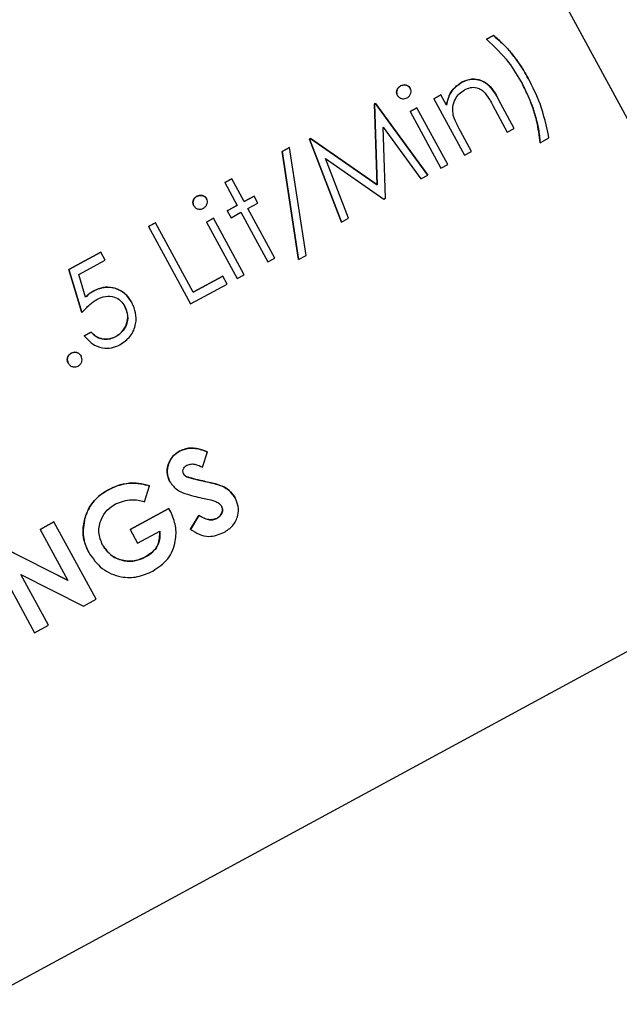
# Model space of a CAD drawing. Header units: inches. Extents: x 0.6 to 33.8, y 0 to 21.7.
# Tile 76 of 210: x 13.098 to 13.208, y 15.622 to 15.803. Entities that reach past the tile are written whole.
import ezdxf

# ---------------------------------------------------------------- set-up
doc = ezdxf.new("R2010")
doc.units = ezdxf.units.IN
doc.header["$MEASUREMENT"] = 0
doc.layers.add('FORMAT', color=7, linetype='Continuous')
doc.styles.add('SLDTEXTSTYLE3', font='TXT', dxfattribs={"width": 0.75})
doc.dimstyles.new('SLDDIMSTYLE0', dxfattribs={"dimtxt": 0.125, "dimasz": 0.13, "dimexe": 0, "dimexo": 0.0625, "dimgap": 0.03125, "dimtad": 0, "dimtih": 1, "dimtoh": 1, "dimdec": 1, "dimlfac": 4, "dimrnd": 1e-09, "dimzin": 12, "dimdsep": 46, "dimtxsty": 'SLDTEXTSTYLE3', "dimsah": 1, "dimcen": 0.09, "dimadec": 0, "dimazin": 3, "dimtfac": 1, "dimtdec": 1, "dimtofl": 0, "dimtmove": 0, "dimatfit": 3, "dimfxl": 1, "dimfrac": 2, "dimtolj": 1, "dimtzin": 12, "dimarcsym": 0})

# ---------------------------------------------------------------- blocks, each defined once
blk = doc.blocks.new('_D_1')
at = {"layer": 'FORMAT'}
for p, q in [((6.14175, 17.34011), (2.54818, 17.34011)), ((2.67318, 17.34011), (2.67318, 11.07473)), ((2.48846, 11.04934), (2.45037, 11.04934)), ((2.45037, 11.04934), (2.45037, 10.85091)), ((2.8579, 11.04934), (2.89599, 11.04934)), ((2.89599, 11.04934), (2.89599, 10.85091)), ((2.45037, 10.85091), (2.48846, 10.85091)), ((2.89599, 10.85091), (2.8579, 10.85091)), ((2.67318, 4.39851), (2.67318, 10.66388)), ((13.15451, 4.39851), (2.54818, 4.39851))]:
    blk.add_line(p, q, dxfattribs=at)
for points in [[(2.67318, 17.34011), (2.65318, 17.21011), (2.69318, 17.21011)], [(2.67318, 4.39851), (2.69318, 4.52851), (2.65318, 4.52851)]]:
    blk.add_solid(points, dxfattribs=at)
at = {"layer": 'FORMAT', "char_height": 0.125, "attachment_point": 1, "style": 'SLDTEXTSTYLE3'}
for s, insert in [('1315', (2.48846, 11.01204)), ('51.8', (2.51155, 10.82502))]:
    blk.add_mtext(s, dxfattribs=dict(at, insert=insert))

msp = doc.modelspace()

# ---------------------------------------------------------------- linework, layer by layer
at = {"color": 7, "linetype": 'Continuous'}
for p, q in [((13.23902, 15.7309), (13.06627, 16.04953)), ((13.18383, 15.79947), (13.18511, 15.80016)), ((13.18512, 15.80016), (13.18383, 15.79946)), ((13.18383, 15.79946), (13.18383, 15.79947)), ((13.18512, 15.80016), (13.18511, 15.80016)), ((13.17928, 15.79155), (13.17928, 15.79155)), ((13.19157, 15.79219), (13.19157, 15.79219)), ((13.16799, 15.79087), (13.16798, 15.79088)), ((13.16978, 15.79042), (13.16978, 15.79042)), ((13.1674, 15.78912), (13.1674, 15.78913)), ((13.17413, 15.78852), (13.17541, 15.78921)), ((13.17541, 15.78921), (13.17413, 15.78852)), ((13.17413, 15.78852), (13.17979, 15.77808)), ((13.17413, 15.78852), (13.17413, 15.78852)), ((13.17643, 15.78733), (13.17541, 15.78921)), ((13.17541, 15.78921), (13.17541, 15.78921)), ((13.18605, 15.78837), (13.18605, 15.78838)), ((13.18894, 15.78304), (13.18605, 15.78837)), ((13.16318, 15.78756), (13.16337, 15.78766)), ((13.16337, 15.78766), (13.16318, 15.78756)), ((13.16365, 15.77265), (13.16318, 15.78756)), ((13.16318, 15.78756), (13.16365, 15.77265)), ((13.16318, 15.78756), (13.16318, 15.78756)), ((13.16337, 15.78766), (13.17301, 15.77441)), ((13.17301, 15.7744), (13.16337, 15.78766)), ((13.16337, 15.78766), (13.16337, 15.78766)), ((13.16973, 15.78614), (13.17101, 15.78683)), ((13.17101, 15.78683), (13.16973, 15.78613)), ((13.16973, 15.78613), (13.16973, 15.78614)), ((13.16973, 15.78613), (13.17539, 15.77569)), ((13.17101, 15.78683), (13.17101, 15.78683)), ((13.17667, 15.77639), (13.17101, 15.78683)), ((13.185, 15.78726), (13.18766, 15.78235)), ((13.16478, 15.78324), (13.17172, 15.77371)), ((13.1652, 15.77017), (13.16478, 15.78324)), ((13.18107, 15.77877), (13.17902, 15.78255)), ((13.18766, 15.78235), (13.18894, 15.78304)), ((13.15122, 15.78107), (13.1514, 15.78117)), ((13.1514, 15.78117), (13.15122, 15.78107)), ((13.15707, 15.76577), (13.15122, 15.78107)), ((13.15122, 15.78107), (13.15122, 15.78107)), ((13.15122, 15.78107), (13.15708, 15.76576)), ((13.1514, 15.78117), (13.16365, 15.77265)), ((13.1514, 15.78117), (13.1514, 15.78117)), ((13.16365, 15.77265), (13.1514, 15.78117)), ((13.19369, 15.7804), (13.19534, 15.7813)), ((13.14613, 15.77879), (13.14748, 15.77952)), ((13.14919, 15.75889), (13.14613, 15.77879)), ((13.14614, 15.77879), (13.14613, 15.77879)), ((13.14749, 15.77952), (13.14614, 15.77879)), ((13.14614, 15.77879), (13.14919, 15.75889)), ((13.14749, 15.77952), (13.14748, 15.77952)), ((13.15055, 15.75962), (13.14749, 15.77952)), ((13.17979, 15.77808), (13.18107, 15.77877)), ((13.19369, 15.7804), (13.19369, 15.78041)), ((13.15415, 15.77751), (13.16491, 15.77001)), ((13.15837, 15.76646), (13.15415, 15.77751)), ((13.17539, 15.77569), (13.17667, 15.77639)), ((13.13558, 15.77307), (13.13686, 15.77377)), ((13.13686, 15.77376), (13.13558, 15.77307)), ((13.13686, 15.77376), (13.13686, 15.77377)), ((13.13915, 15.76955), (13.13686, 15.77376)), ((13.17172, 15.77371), (13.17301, 15.7744)), ((13.17301, 15.7744), (13.17301, 15.77441)), ((13.13558, 15.77307), (13.13558, 15.77307)), ((13.13558, 15.77307), (13.13787, 15.76885)), ((13.16365, 15.77265), (13.16365, 15.77265)), ((13.13044, 15.77052), (13.13044, 15.77052)), ((13.13223, 15.77006), (13.13223, 15.77006)), ((13.13914, 15.76955), (13.14098, 15.77055)), ((13.14098, 15.77054), (13.13915, 15.76955)), ((13.14098, 15.77054), (13.14098, 15.77055)), ((13.14167, 15.76926), (13.14098, 15.77054)), ((13.16491, 15.77001), (13.1652, 15.77017)), ((13.12985, 15.76877), (13.12985, 15.76877)), ((13.13603, 15.76787), (13.13786, 15.76886)), ((13.13787, 15.76885), (13.13603, 15.76786)), ((13.13603, 15.76786), (13.13603, 15.76787)), ((13.13603, 15.76786), (13.13673, 15.76658)), ((13.13984, 15.76827), (13.14167, 15.76926)), ((13.14481, 15.75911), (13.13984, 15.76827)), ((13.13219, 15.76578), (13.13347, 15.76648)), ((13.13347, 15.76647), (13.13219, 15.76578)), ((13.13347, 15.76647), (13.13347, 15.76648)), ((13.13913, 15.75603), (13.13347, 15.76647)), ((13.13673, 15.76658), (13.13856, 15.76757)), ((13.13856, 15.76757), (13.14352, 15.75842)), ((13.15708, 15.76576), (13.15837, 15.76646)), ((13.12149, 15.76496), (13.12277, 15.76565)), ((13.12278, 15.76565), (13.12149, 15.76496)), ((13.12149, 15.76496), (13.12924, 15.75067)), ((13.12149, 15.76496), (13.12149, 15.76496)), ((13.12278, 15.76565), (13.12277, 15.76565)), ((13.12973, 15.75283), (13.12278, 15.76565)), ((13.13219, 15.76578), (13.13785, 15.75534)), ((13.13219, 15.76578), (13.13219, 15.76578)), ((13.15708, 15.76576), (13.15707, 15.76577)), ((13.10684, 15.75702), (13.1127, 15.76019)), ((13.1127, 15.76019), (13.10684, 15.75701)), ((13.10864, 15.75609), (13.1135, 15.75872)), ((13.1127, 15.76019), (13.1127, 15.76019)), ((13.1135, 15.75872), (13.1127, 15.76019)), ((13.14352, 15.75842), (13.14481, 15.75911)), ((13.14919, 15.75889), (13.15055, 15.75962)), ((13.14919, 15.75889), (13.14919, 15.75889)), ((13.10925, 15.74908), (13.10684, 15.75702)), ((13.10684, 15.75701), (13.10684, 15.75702)), ((13.10684, 15.75701), (13.10925, 15.74908)), ((13.10991, 15.75192), (13.10864, 15.75609)), ((13.12972, 15.75284), (13.13522, 15.75581)), ((13.13522, 15.75581), (13.12973, 15.75283)), ((13.13601, 15.75435), (13.13522, 15.75581)), ((13.13522, 15.75581), (13.13522, 15.75581)), ((13.13785, 15.75534), (13.13913, 15.75603)), ((13.12924, 15.75067), (13.13601, 15.75435)), ((13.11144, 15.75311), (13.11144, 15.75311)), ((13.11847, 15.75087), (13.11846, 15.75087)), ((13.10925, 15.74908), (13.10925, 15.74908)), ((13.10967, 15.74481), (13.11095, 15.7455)), ((13.11095, 15.7455), (13.10967, 15.7448)), ((13.10967, 15.7448), (13.10967, 15.74481)), ((13.11095, 15.7455), (13.11095, 15.7455)), ((13.11549, 15.74464), (13.11549, 15.74465)), ((13.10726, 15.7416), (13.10726, 15.7416)), ((13.1091, 15.74105), (13.10909, 15.74106)), ((13.10671, 15.73976), (13.10671, 15.73977)), ((13.12724, 15.72353), (13.12724, 15.72353)), ((13.13145, 15.7206), (13.13242, 15.72339)), ((13.13242, 15.72339), (13.13242, 15.72339)), ((13.12856, 15.71883), (13.12856, 15.71883)), ((13.11797, 15.71763), (13.11797, 15.71763)), ((13.12078, 15.71421), (13.12172, 15.71712)), ((13.12172, 15.71712), (13.12171, 15.71712)), ((13.12546, 15.71787), (13.12545, 15.71787)), ((13.1315, 15.71804), (13.1315, 15.71804)), ((13.13424, 15.71739), (13.13423, 15.71739)), ((13.11412, 15.71641), (13.11412, 15.71642)), ((13.13749, 15.71491), (13.13749, 15.71492)), ((13.11812, 15.70911), (13.12524, 15.71297)), ((13.12525, 15.71297), (13.11812, 15.7091)), ((13.12524, 15.71297), (13.12559, 15.71237)), ((13.12525, 15.71297), (13.12524, 15.71297)), ((13.1256, 15.71237), (13.12525, 15.71297)), ((13.1256, 15.71237), (13.12559, 15.71237)), ((13.12925, 15.70913), (13.13077, 15.7117)), ((13.13077, 15.7117), (13.12925, 15.70912)), ((13.13077, 15.7117), (13.13077, 15.7117)), ((13.10153, 15.70912), (13.10409, 15.71051)), ((13.10409, 15.7105), (13.10153, 15.70911)), ((13.10409, 15.7105), (13.10409, 15.71051)), ((13.11184, 15.69622), (13.10409, 15.7105)), ((13.10969, 15.71078), (13.10969, 15.71078)), ((13.13411, 15.71114), (13.1341, 15.71114)), ((13.10153, 15.70911), (13.10153, 15.70912)), ((13.10153, 15.70911), (13.10663, 15.69971)), ((13.11812, 15.7091), (13.11812, 15.70911)), ((13.11812, 15.7091), (13.11951, 15.70654)), ((13.11951, 15.70654), (13.12361, 15.70876)), ((13.12925, 15.70912), (13.12925, 15.70913)), ((13.09274, 15.70435), (13.10048, 15.69006)), ((13.09505, 15.7056), (13.10662, 15.69972)), ((13.10663, 15.69971), (13.09505, 15.7056)), ((13.11049, 15.70482), (13.11049, 15.70483)), ((13.12099, 15.70403), (13.12099, 15.70403)), ((13.09797, 15.70082), (13.10951, 15.69496)), ((13.10305, 15.69145), (13.09797, 15.70082)), ((12.74984, 15.43725), (13.22895, 15.69701)), ((13.10951, 15.69496), (13.11184, 15.69622)), ((13.10048, 15.69006), (13.10305, 15.69145))]:
    msp.add_line(p, q, dxfattribs=at)
for points, knots in [([(13.18383, 15.79946), (13.18527, 15.79811), (13.18783, 15.79569), (13.1896, 15.79266), (13.19038, 15.79132)], [0, 0, 0, 0, 0.559594, 1, 1, 1, 1]), ([(13.18511, 15.80016), (13.18599, 15.79939), (13.18745, 15.79812), (13.18913, 15.79602), (13.19044, 15.79417), (13.19119, 15.79285), (13.19157, 15.79219)], [0, 0, 0, 0, 0.339732, 0.559813, 0.779905, 1, 1, 1, 1]), ([(13.19157, 15.79219), (13.19098, 15.7932), (13.19001, 15.79487), (13.18836, 15.79699), (13.18686, 15.7987), (13.1857, 15.79967), (13.18512, 15.80016)], [0, 0, 0, 0, 0.339986, 0.560031, 0.780045, 1, 1, 1, 1]), ([(13.17643, 15.78733), (13.17668, 15.78832), (13.17714, 15.79008), (13.17862, 15.7911), (13.17928, 15.79155)], [0, 0, 0, 0, 0.559141, 1, 1, 1, 1]), ([(13.17928, 15.79155), (13.17846, 15.79094), (13.177, 15.78986), (13.1766, 15.7881), (13.17643, 15.78733)], [0, 0, 0, 0, 0.558361, 1, 1, 1, 1]), ([(13.18605, 15.78837), (13.18567, 15.78907), (13.1849, 15.79045), (13.18315, 15.79195), (13.18103, 15.79226), (13.17987, 15.79179), (13.17928, 15.79155)], [0, 0, 0, 0, 0.281574, 0.56011, 0.779961, 1, 1, 1, 1]), ([(13.17928, 15.79155), (13.17977, 15.79176), (13.18075, 15.79219), (13.18239, 15.7921), (13.18454, 15.79111), (13.18543, 15.7895), (13.18605, 15.78838)], [0, 0, 0, 0, 0.187021, 0.37389, 0.56061, 1, 1, 1, 1]), ([(13.19369, 15.78041), (13.19354, 15.7817), (13.1933, 15.78384), (13.19243, 15.78671), (13.19153, 15.78907), (13.19076, 15.79057), (13.19038, 15.79133)], [0, 0, 0, 0, 0.339728, 0.559816, 0.779912, 1, 1, 1, 1]), ([(13.19534, 15.7813), (13.19489, 15.78342), (13.19408, 15.78721), (13.19234, 15.79067), (13.19157, 15.79219)], [0, 0, 0, 0, 0.559732, 1, 1, 1, 1]), ([(13.1674, 15.78913), (13.16733, 15.78931), (13.16719, 15.78967), (13.16734, 15.79021), (13.1676, 15.79063), (13.16786, 15.79079), (13.16798, 15.79088)], [0, 0, 0, 0, 0.279289, 0.558897, 0.779452, 1, 1, 1, 1]), ([(13.16799, 15.79087), (13.16783, 15.79076), (13.16751, 15.79054), (13.16728, 15.79004), (13.16723, 15.78954), (13.16734, 15.78926), (13.1674, 15.78912)], [0, 0, 0, 0, 0.279768, 0.559691, 0.779873, 1, 1, 1, 1]), ([(13.16798, 15.79088), (13.16816, 15.79095), (13.16852, 15.7911), (13.16907, 15.79102), (13.16952, 15.7908), (13.16969, 15.79055), (13.16978, 15.79042)], [0, 0, 0, 0, 0.279869, 0.559866, 0.779911, 1, 1, 1, 1]), ([(13.16978, 15.79042), (13.16966, 15.79057), (13.16943, 15.79089), (13.1689, 15.79105), (13.1684, 15.79106), (13.16812, 15.79093), (13.16799, 15.79087)], [0, 0, 0, 0, 0.279297, 0.5588825, 0.7793617, 1, 1, 1, 1]), ([(13.16918, 15.78867), (13.16934, 15.78878), (13.16966, 15.789), (13.16989, 15.7895), (13.16995, 15.78999), (13.16984, 15.79028), (13.16978, 15.79042)], [0, 0, 0, 0, 0.279886, 0.559868, 0.779957, 1, 1, 1, 1]), ([(13.1777, 15.78545), (13.17764, 15.78597), (13.1775, 15.78699), (13.17798, 15.78838), (13.17873, 15.78948), (13.17941, 15.78992), (13.17975, 15.79014)], [0, 0, 0, 0, 0.279672, 0.559633, 0.779804, 1, 1, 1, 1]), ([(13.17975, 15.79014), (13.18011, 15.79031), (13.18083, 15.79065), (13.18197, 15.79064), (13.18291, 15.79021), (13.18334, 15.78977), (13.18356, 15.78955)], [0, 0, 0, 0, 0.280299, 0.559431, 0.779529, 1, 1, 1, 1]), ([(13.18356, 15.78955), (13.18386, 15.78914), (13.18439, 15.7884), (13.18481, 15.78761), (13.185, 15.78726)], [0, 0, 0, 0, 0.559678, 1, 1, 1, 1]), ([(13.19038, 15.79132), (13.19096, 15.79015), (13.19192, 15.78823), (13.19284, 15.78538), (13.19346, 15.78292), (13.19362, 15.78124), (13.19369, 15.7804)], [0, 0, 0, 0, 0.339966, 0.560012, 0.780038, 1, 1, 1, 1]), ([(13.1674, 15.78912), (13.16751, 15.78897), (13.16775, 15.78866), (13.16827, 15.7885), (13.16876, 15.78849), (13.16904, 15.78861), (13.16918, 15.78867)], [0, 0, 0, 0, 0.279155, 0.558872, 0.779443, 1, 1, 1, 1]), ([(13.17902, 15.78255), (13.17874, 15.78307), (13.17822, 15.78401), (13.17786, 15.78501), (13.1777, 15.78545)], [0, 0, 0, 0, 0.560269, 1, 1, 1, 1]), ([(13.12985, 15.76877), (13.12978, 15.76895), (13.12965, 15.76932), (13.12979, 15.76985), (13.13006, 15.77027), (13.13031, 15.77044), (13.13044, 15.77052)], [0, 0, 0, 0, 0.279289, 0.558897, 0.779452, 1, 1, 1, 1]), ([(13.13044, 15.77052), (13.13028, 15.77041), (13.12996, 15.77019), (13.12973, 15.76969), (13.12968, 15.76919), (13.1298, 15.76891), (13.12985, 15.76877)], [0, 0, 0, 0, 0.279768, 0.559691, 0.779873, 1, 1, 1, 1]), ([(13.13044, 15.77052), (13.13062, 15.77059), (13.13098, 15.77074), (13.13152, 15.77067), (13.13197, 15.77044), (13.13215, 15.77019), (13.13223, 15.77006)], [0, 0, 0, 0, 0.279869, 0.559866, 0.779911, 1, 1, 1, 1]), ([(13.13223, 15.77006), (13.13212, 15.77022), (13.13189, 15.77053), (13.13136, 15.7707), (13.13086, 15.7707), (13.13058, 15.77058), (13.13044, 15.77052)], [0, 0, 0, 0, 0.279297, 0.5588825, 0.7793617, 1, 1, 1, 1]), ([(13.13163, 15.76832), (13.13179, 15.76843), (13.13211, 15.76864), (13.13234, 15.76914), (13.13241, 15.76964), (13.13229, 15.76992), (13.13223, 15.77006)], [0, 0, 0, 0, 0.279886, 0.559868, 0.779957, 1, 1, 1, 1]), ([(13.12985, 15.76877), (13.12997, 15.76862), (13.1302, 15.76831), (13.13073, 15.76814), (13.13122, 15.76814), (13.13149, 15.76826), (13.13163, 15.76832)], [0, 0, 0, 0, 0.279155, 0.558872, 0.779443, 1, 1, 1, 1]), ([(13.11144, 15.75311), (13.11216, 15.75341), (13.1136, 15.754), (13.1158, 15.75353), (13.11749, 15.75242), (13.11814, 15.75139), (13.11846, 15.75087)], [0, 0, 0, 0, 0.279688, 0.559025, 0.779292, 1, 1, 1, 1]), ([(13.11847, 15.75087), (13.11803, 15.75152), (13.11717, 15.75282), (13.11514, 15.75375), (13.11311, 15.75385), (13.112, 15.75335), (13.11144, 15.75311)], [0, 0, 0, 0, 0.280059, 0.559479, 0.77955, 1, 1, 1, 1]), ([(13.10925, 15.74908), (13.1097, 15.7496), (13.11051, 15.75054), (13.11155, 15.75122), (13.112, 15.75151)], [0, 0, 0, 0, 0.56027, 1, 1, 1, 1]), ([(13.1099, 15.75192), (13.11017, 15.75217), (13.11064, 15.75262), (13.11119, 15.75296), (13.11144, 15.75311)], [0, 0, 0, 0, 0.5600642, 1, 1, 1, 1]), ([(13.11144, 15.75311), (13.11113, 15.75291), (13.11058, 15.75257), (13.11011, 15.75211), (13.10991, 15.75192)], [0, 0, 0, 0, 0.5597478, 1, 1, 1, 1]), ([(13.112, 15.75151), (13.11251, 15.75175), (13.11354, 15.75221), (13.11515, 15.75207), (13.11643, 15.75134), (13.11691, 15.7506), (13.11716, 15.75023)], [0, 0, 0, 0, 0.280472, 0.559738, 0.77964, 1, 1, 1, 1]), ([(13.11549, 15.74465), (13.11599, 15.745), (13.11699, 15.7457), (13.11766, 15.74733), (13.11774, 15.74892), (13.11735, 15.74979), (13.11715, 15.75023)], [0, 0, 0, 0, 0.279617, 0.559357, 0.779559, 1, 1, 1, 1]), ([(13.11716, 15.75023), (13.11739, 15.74966), (13.11785, 15.74853), (13.1175, 15.7468), (13.11669, 15.74544), (13.11589, 15.74491), (13.11549, 15.74464)], [0, 0, 0, 0, 0.279617, 0.559218, 0.779559, 1, 1, 1, 1]), ([(13.11621, 15.74314), (13.11692, 15.74361), (13.11833, 15.74457), (13.11926, 15.74684), (13.11926, 15.74904), (13.11873, 15.75026), (13.11847, 15.75087)], [0, 0, 0, 0, 0.279899, 0.5589319, 0.7794152, 1, 1, 1, 1]), ([(13.10967, 15.7448), (13.11013, 15.74428), (13.11104, 15.74322), (13.11289, 15.7425), (13.11471, 15.74247), (13.11571, 15.74291), (13.11621, 15.74314)], [0, 0, 0, 0, 0.280034, 0.559638, 0.779711, 1, 1, 1, 1]), ([(13.11095, 15.7455), (13.11128, 15.74516), (13.11194, 15.74447), (13.11325, 15.74413), (13.11447, 15.7442), (13.11515, 15.7445), (13.11549, 15.74465)], [0, 0, 0, 0, 0.28005, 0.559166, 0.779583, 1, 1, 1, 1]), ([(13.11549, 15.74464), (13.11506, 15.74446), (13.11418, 15.74411), (13.11284, 15.74418), (13.11171, 15.74468), (13.11121, 15.74523), (13.11095, 15.7455)], [0, 0, 0, 0, 0.279857, 0.559683, 0.779485, 1, 1, 1, 1]), ([(13.10671, 15.73977), (13.10664, 15.73995), (13.10649, 15.74033), (13.1066, 15.74089), (13.10686, 15.74134), (13.10713, 15.74152), (13.10726, 15.7416)], [0, 0, 0, 0, 0.279576, 0.559284, 0.779552, 1, 1, 1, 1]), ([(13.10726, 15.7416), (13.1071, 15.74148), (13.10677, 15.74125), (13.10655, 15.74072), (13.10653, 15.7402), (13.10665, 15.73991), (13.10671, 15.73976)], [0, 0, 0, 0, 0.279647, 0.559299, 0.779615, 1, 1, 1, 1]), ([(13.10726, 15.7416), (13.10744, 15.74168), (13.10782, 15.74183), (13.10838, 15.74171), (13.10884, 15.74146), (13.10901, 15.74119), (13.10909, 15.74106)], [0, 0, 0, 0, 0.279602, 0.559212, 0.779475, 1, 1, 1, 1]), ([(13.1091, 15.74105), (13.10898, 15.74122), (13.10875, 15.74155), (13.10821, 15.74176), (13.10769, 15.74179), (13.1074, 15.74166), (13.10726, 15.7416)], [0, 0, 0, 0, 0.279517, 0.559326, 0.779544, 1, 1, 1, 1]), ([(13.10855, 15.73922), (13.10871, 15.73934), (13.10904, 15.73957), (13.10925, 15.7401), (13.10929, 15.74062), (13.10916, 15.74091), (13.1091, 15.74105)], [0, 0, 0, 0, 0.279537, 0.559056, 0.779442, 1, 1, 1, 1]), ([(13.10671, 15.73976), (13.10683, 15.7396), (13.10706, 15.73927), (13.1076, 15.73906), (13.10812, 15.73903), (13.10841, 15.73916), (13.10855, 15.73922)], [0, 0, 0, 0, 0.279539, 0.559327, 0.779689, 1, 1, 1, 1]), ([(13.12545, 15.71787), (13.12523, 15.71846), (13.12477, 15.71962), (13.12517, 15.72136), (13.12601, 15.72273), (13.12683, 15.72326), (13.12724, 15.72353)], [0, 0, 0, 0, 0.27939, 0.559145, 0.77945, 1, 1, 1, 1]), ([(13.12724, 15.72353), (13.12673, 15.72317), (13.1257, 15.72247), (13.125, 15.72083), (13.12488, 15.71922), (13.12526, 15.71832), (13.12546, 15.71787)], [0, 0, 0, 0, 0.279767, 0.559448, 0.779674, 1, 1, 1, 1]), ([(13.12724, 15.72353), (13.12781, 15.72376), (13.12875, 15.72414), (13.13016, 15.72408), (13.13131, 15.72381), (13.13205, 15.72353), (13.13242, 15.72339)], [0, 0, 0, 0, 0.338975, 0.559087, 0.779482, 1, 1, 1, 1]), ([(13.13242, 15.72339), (13.13185, 15.7236), (13.1309, 15.72395), (13.12951, 15.72414), (13.12832, 15.72401), (13.1276, 15.72369), (13.12724, 15.72353)], [0, 0, 0, 0, 0.340218, 0.560183, 0.780082, 1, 1, 1, 1]), ([(13.12795, 15.71938), (13.1279, 15.71955), (13.1278, 15.71989), (13.12797, 15.72037), (13.12825, 15.72073), (13.12848, 15.72087), (13.1286, 15.72095)], [0, 0, 0, 0, 0.277865, 0.558135, 0.778936, 1, 1, 1, 1]), ([(13.1286, 15.72095), (13.12887, 15.72104), (13.1294, 15.72123), (13.1304, 15.72107), (13.13105, 15.72078), (13.13145, 15.7206)], [0, 0, 0, 0, 0.279014, 0.559212, 1, 1, 1, 1]), ([(13.12795, 15.71939), (13.12804, 15.71926), (13.1282, 15.71902), (13.12845, 15.71889), (13.12856, 15.71883)], [0, 0, 0, 0, 0.559238, 1, 1, 1, 1]), ([(13.12856, 15.71883), (13.12842, 15.71891), (13.12818, 15.71904), (13.12802, 15.71928), (13.12795, 15.71938)], [0, 0, 0, 0, 0.559978, 1, 1, 1, 1]), ([(13.12856, 15.71883), (13.1291, 15.71866), (13.13007, 15.71836), (13.13106, 15.71814), (13.1315, 15.71804)], [0, 0, 0, 0, 0.559767, 1, 1, 1, 1]), ([(13.1315, 15.71804), (13.13095, 15.71816), (13.12995, 15.71838), (13.12899, 15.71869), (13.12856, 15.71883)], [0, 0, 0, 0, 0.560208, 1, 1, 1, 1]), ([(13.11412, 15.71642), (13.11481, 15.71675), (13.11603, 15.71734), (13.11738, 15.71754), (13.11797, 15.71763)], [0, 0, 0, 0, 0.559875, 1, 1, 1, 1]), ([(13.11797, 15.71763), (13.11722, 15.7175), (13.11588, 15.71728), (13.11466, 15.71668), (13.11412, 15.71641)], [0, 0, 0, 0, 0.559737, 1, 1, 1, 1]), ([(13.12172, 15.71712), (13.12103, 15.71732), (13.11981, 15.71768), (13.11853, 15.71764), (13.11797, 15.71763)], [0, 0, 0, 0, 0.560132, 1, 1, 1, 1]), ([(13.11797, 15.71763), (13.11868, 15.71764), (13.11996, 15.71765), (13.12118, 15.71728), (13.12171, 15.71712)], [0, 0, 0, 0, 0.559434, 1, 1, 1, 1]), ([(13.12546, 15.71787), (13.12588, 15.71733), (13.12672, 15.71625), (13.12906, 15.71541), (13.13074, 15.71504), (13.13177, 15.71481)], [0, 0, 0, 0, 0.278494, 0.558591, 1, 1, 1, 1]), ([(13.1315, 15.71804), (13.13201, 15.71793), (13.13293, 15.71774), (13.13383, 15.7175), (13.13423, 15.71739)], [0, 0, 0, 0, 0.560045, 1, 1, 1, 1]), ([(13.13424, 15.71739), (13.13373, 15.71752), (13.13282, 15.71775), (13.1319, 15.71795), (13.1315, 15.71804)], [0, 0, 0, 0, 0.559951, 1, 1, 1, 1]), ([(13.13423, 15.71739), (13.13499, 15.71711), (13.13633, 15.71661), (13.13713, 15.71543), (13.13749, 15.71492)], [0, 0, 0, 0, 0.560209, 1, 1, 1, 1]), ([(13.13749, 15.71491), (13.13702, 15.71556), (13.13617, 15.71671), (13.13483, 15.71718), (13.13424, 15.71739)], [0, 0, 0, 0, 0.557989, 1, 1, 1, 1]), ([(13.10969, 15.71078), (13.10994, 15.71158), (13.11036, 15.71291), (13.11152, 15.71447), (13.11272, 15.71558), (13.11365, 15.71614), (13.11412, 15.71642)], [0, 0, 0, 0, 0.339497, 0.559587, 0.779757, 1, 1, 1, 1]), ([(13.11412, 15.71641), (13.11341, 15.71597), (13.11223, 15.71523), (13.11096, 15.71376), (13.11014, 15.71234), (13.10984, 15.7113), (13.10969, 15.71078)], [0, 0, 0, 0, 0.339739, 0.559821, 0.779895, 1, 1, 1, 1]), ([(13.11305, 15.70622), (13.11275, 15.70699), (13.11213, 15.70855), (13.11265, 15.7109), (13.11379, 15.71274), (13.11489, 15.71345), (13.11544, 15.71381)], [0, 0, 0, 0, 0.279476, 0.559148, 0.779437, 1, 1, 1, 1]), ([(13.11544, 15.71381), (13.11642, 15.71419), (13.11817, 15.71486), (13.11998, 15.71441), (13.12078, 15.71421)], [0, 0, 0, 0, 0.558633, 1, 1, 1, 1]), ([(13.13177, 15.71481), (13.13218, 15.71472), (13.13284, 15.71458), (13.13375, 15.71432), (13.13451, 15.71401), (13.13484, 15.71359), (13.135, 15.71337)], [0, 0, 0, 0, 0.340769, 0.561242, 0.781152, 1, 1, 1, 1]), ([(13.1341, 15.71114), (13.13432, 15.71128), (13.13474, 15.71155), (13.13508, 15.71218), (13.13521, 15.71282), (13.13507, 15.71319), (13.135, 15.71338)], [0, 0, 0, 0, 0.280345, 0.560195, 0.780435, 1, 1, 1, 1]), ([(13.135, 15.71337), (13.13508, 15.71313), (13.13524, 15.71265), (13.13499, 15.71197), (13.13461, 15.71145), (13.13427, 15.71124), (13.13411, 15.71114)], [0, 0, 0, 0, 0.278174, 0.558403, 0.779137, 1, 1, 1, 1]), ([(13.1354, 15.70852), (13.136, 15.70891), (13.13718, 15.70969), (13.13806, 15.71153), (13.13816, 15.71338), (13.13771, 15.7144), (13.13749, 15.71491)], [0, 0, 0, 0, 0.280178, 0.559487, 0.779603, 1, 1, 1, 1]), ([(13.12233, 15.70143), (13.12333, 15.70211), (13.12533, 15.70345), (13.12659, 15.70667), (13.12668, 15.70977), (13.12596, 15.7115), (13.1256, 15.71237)], [0, 0, 0, 0, 0.279827, 0.558972, 0.779604, 1, 1, 1, 1]), ([(13.13077, 15.7117), (13.13135, 15.71137), (13.13217, 15.71092), (13.13338, 15.71084), (13.13386, 15.71104), (13.1341, 15.71114)], [0, 0, 0, 0, 0.559407, 0.779869, 1, 1, 1, 1]), ([(13.13411, 15.71114), (13.13379, 15.71102), (13.13316, 15.71079), (13.13196, 15.71102), (13.13122, 15.71144), (13.13077, 15.7117)], [0, 0, 0, 0, 0.279066, 0.559245, 1, 1, 1, 1]), ([(13.10969, 15.71078), (13.10953, 15.70962), (13.10926, 15.70755), (13.11011, 15.70566), (13.11049, 15.70482)], [0, 0, 0, 0, 0.559253, 1, 1, 1, 1]), ([(13.11049, 15.70483), (13.11003, 15.7059), (13.10922, 15.70783), (13.10954, 15.70988), (13.10969, 15.71078)], [0, 0, 0, 0, 0.559322, 1, 1, 1, 1]), ([(13.12099, 15.70403), (13.12145, 15.70432), (13.12237, 15.70489), (13.12354, 15.7065), (13.12359, 15.70791), (13.12361, 15.70877)], [0, 0, 0, 0, 0.281113, 0.561396, 1, 1, 1, 1]), ([(13.12361, 15.70876), (13.12362, 15.70822), (13.12363, 15.70715), (13.12288, 15.7053), (13.12171, 15.70451), (13.12099, 15.70403)], [0, 0, 0, 0, 0.281031, 0.561239, 1, 1, 1, 1]), ([(13.12925, 15.70912), (13.12977, 15.7088), (13.1308, 15.70815), (13.13299, 15.70759), (13.13449, 15.70817), (13.1354, 15.70852)], [0, 0, 0, 0, 0.281493, 0.562113, 1, 1, 1, 1]), ([(13.11305, 15.70622), (13.11355, 15.70551), (13.11456, 15.7041), (13.1169, 15.70324), (13.11913, 15.7032), (13.12037, 15.70375), (13.12099, 15.70403)], [0, 0, 0, 0, 0.279421, 0.559118, 0.779444, 1, 1, 1, 1]), ([(13.12099, 15.70403), (13.12019, 15.70369), (13.1186, 15.70303), (13.11615, 15.70343), (13.11418, 15.70452), (13.11343, 15.70565), (13.11305, 15.70622)], [0, 0, 0, 0, 0.2798924, 0.5595078, 0.7796982, 1, 1, 1, 1]), ([(13.11049, 15.70482), (13.11124, 15.70377), (13.11275, 15.70166), (13.11618, 15.7002), (13.11955, 15.70019), (13.12141, 15.70102), (13.12233, 15.70143)], [0, 0, 0, 0, 0.279669, 0.5591, 0.779372, 1, 1, 1, 1])]:
    msp.add_open_spline(points, degree=3, knots=knots, dxfattribs=at)

# ---------------------------------------------------------------- dimensions: what is measured, and where the dimension line sits
at = {"layer": 'FORMAT'}
dim = msp.add_linear_dim(base=(2.67318, 17.34011), p1=(13.20451, 4.39851), p2=(6.19175, 17.34011), angle=90, dimstyle='SLDDIMSTYLE0', dxfattribs=at)
dim.commit()
dim.dimension.update_dxf_attribs({"geometry": '_D_1', "text_midpoint": (2.67318, 10.86931), "dimtype": 160})

doc.saveas('drawing.dxf')
